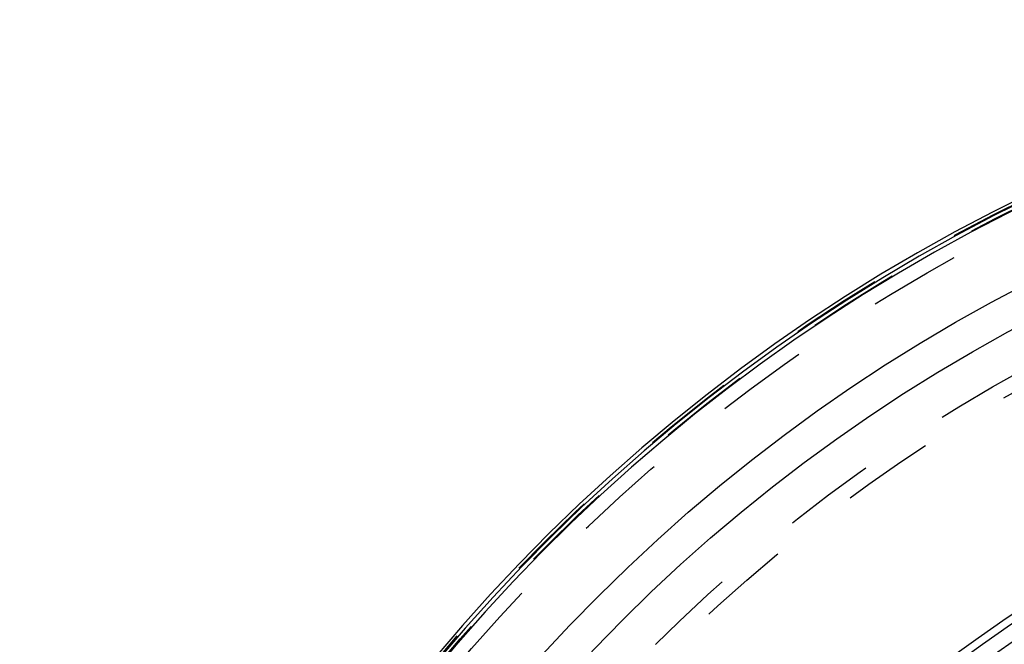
# Model space of a CAD drawing. Header units: millimetres. Extents: x 317 to 682, y 367 to 633.
# Tile 3 of 45: x 325 to 395, y 581 to 626. Entities that reach past the tile are written whole.
import ezdxf

# ---------------------------------------------------------------- set-up
doc = ezdxf.new("R2010")
doc.units = ezdxf.units.MM
doc.header["$LTSCALE"] = 65.185185
doc.linetypes.add('HIDDEN', pattern=[0.2, 0.1, -0.1])
doc.layers.add('KOERPER', color=7, linetype='CONTINUOUS')
doc.layers.add('KONST.EL_MIT_GEO', color=7, linetype='CONTINUOUS')

msp = doc.modelspace()

# ---------------------------------------------------------------- linework, layer by layer
at = {"layer": 'KOERPER', "color": 8, "linetype": 'HIDDEN'}
msp.add_circle((452.145, 498.975), 115, dxfattribs=at)
at = {"layer": 'KOERPER', "color": 7, "linetype": 'Continuous'}
for radius, start, end in [(127, 93.21291, 86.78709), (126.73, 93.22619, 86.77381), (126.44, 93.23894, 180)]:
    msp.add_arc((452.145, 498.975), radius, start, end, dxfattribs=at)
at = {"layer": 'KOERPER', "color": 8, "linetype": 'HIDDEN'}
msp.add_arc((452.145, 498.975), 89.5, 90, 270, dxfattribs=at)
at = {"layer": 'KONST.EL_MIT_GEO', "color": 8, "linetype": 'HIDDEN'}
for radius in [126.8, 126.5, 125.428, 116.072, 115]:
    msp.add_circle((452.145, 498.975), radius, dxfattribs=at)
at = {"layer": 'KONST.EL_MIT_GEO', "color": 7, "linetype": 'Continuous'}
for radius in [121.37, 118.955, 101.6, 101.05, 99.978, 90.572, 89.5]:
    msp.add_circle((452.145, 498.975), radius, dxfattribs=at)

doc.saveas('drawing.dxf')
